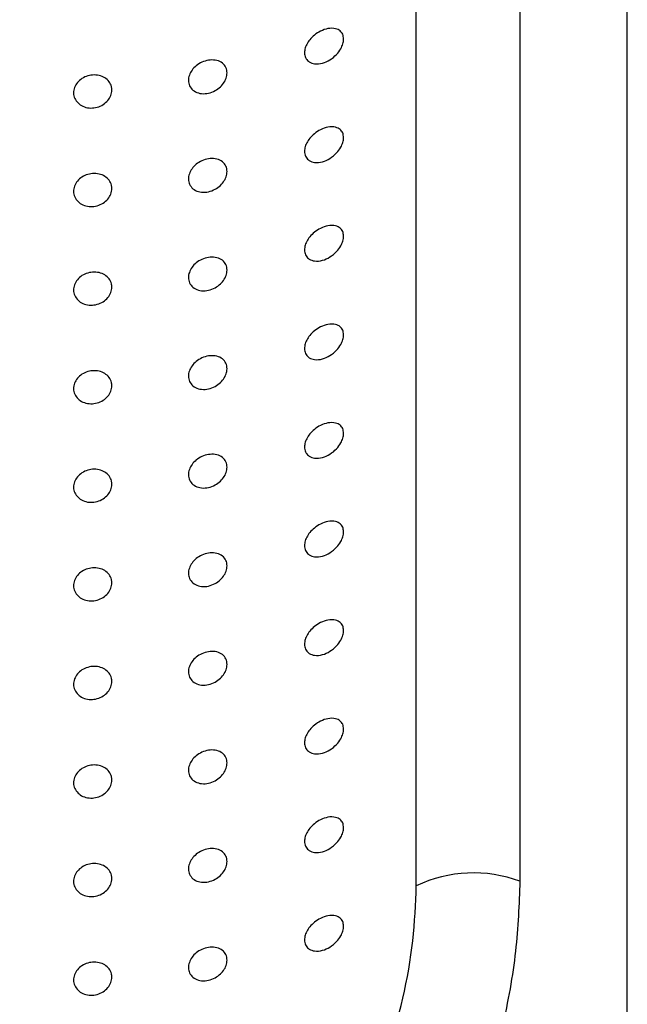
# Model space of a CAD drawing. Header units: millimetres. Extents: x 3904.23 to 3904.53, y 2650.71 to 2651.87.
# Tile 5 of 9: x 3904.4233 to 3904.4393, y 2651.46 to 2651.4859. Entities that reach past the tile are written whole.
import ezdxf

# ---------------------------------------------------------------- set-up
doc = ezdxf.new("R2010")
doc.units = ezdxf.units.MM
doc.layers.add('SANINDUSA', color=3, linetype='Continuous')

msp = doc.modelspace()

# ---------------------------------------------------------------- linework, layer by layer
at = {"layer": 'SANINDUSA'}
for p, q in [((3904.439276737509, 2651.343040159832), (3904.439276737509, 2651.524472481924)), ((3904.433720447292, 2651.463086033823), (3904.433720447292, 2651.50119115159)), ((3904.436448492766, 2651.501311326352), (3904.436448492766, 2651.463206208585))]:
    msp.add_line(p, q, dxfattribs=at)
msp.add_arc((3904.435226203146, 2651.459928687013), 0.003498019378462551, 69.54795182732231, 115.4967279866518, dxfattribs=at)
for points, knots in [([(3904.431806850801, 2651.485404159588), (3904.431802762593, 2651.485361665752), (3904.431794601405, 2651.485276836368), (3904.431728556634, 2651.485132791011), (3904.431614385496, 2651.484980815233), (3904.431446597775, 2651.484844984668), (3904.431243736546, 2651.484754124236), (3904.431051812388, 2651.484736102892), (3904.430903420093, 2651.484787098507), (3904.430811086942, 2651.484878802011), (3904.430770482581, 2651.484999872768), (3904.430780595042, 2651.485135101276), (3904.430830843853, 2651.485267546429), (3904.430917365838, 2651.485396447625), (3904.431042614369, 2651.485518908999), (3904.431207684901, 2651.485623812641), (3904.43140283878, 2651.485689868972), (3904.431584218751, 2651.4856903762), (3904.431713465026, 2651.485629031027), (3904.431791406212, 2651.485534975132), (3904.431801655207, 2651.485448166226), (3904.431806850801, 2651.485404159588)], [0, 0, 0, 0, 0.03978907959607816, 0.07942994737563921, 0.1322427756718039, 0.1987425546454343, 0.2660509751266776, 0.3404266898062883, 0.395718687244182, 0.4419122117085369, 0.488331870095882, 0.5292735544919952, 0.5686186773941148, 0.6107366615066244, 0.6590441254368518, 0.7163031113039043, 0.7836310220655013, 0.8577225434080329, 0.911834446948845, 0.9553056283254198, 1, 1, 1, 1]), ([(3904.428738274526, 2651.48450939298), (3904.428733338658, 2651.484462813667), (3904.428723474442, 2651.484369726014), (3904.428647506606, 2651.48423162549), (3904.428533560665, 2651.484109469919), (3904.428381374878, 2651.484013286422), (3904.428203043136, 2651.483959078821), (3904.428020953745, 2651.483961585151), (3904.42786503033, 2651.48402422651), (3904.427759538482, 2651.484134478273), (3904.427713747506, 2651.484271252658), (3904.427724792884, 2651.484415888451), (3904.427786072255, 2651.484555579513), (3904.427891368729, 2651.484680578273), (3904.428034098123, 2651.484780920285), (3904.428204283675, 2651.484844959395), (3904.428384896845, 2651.484860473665), (3904.428551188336, 2651.484819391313), (3904.428674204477, 2651.484724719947), (3904.42873160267, 2651.484611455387), (3904.428736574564, 2651.484535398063), (3904.428738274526, 2651.48450939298)], [0, 0, 0, 0, 0.04799142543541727, 0.09590972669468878, 0.1457936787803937, 0.2001316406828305, 0.2587127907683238, 0.3192936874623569, 0.3785263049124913, 0.4340093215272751, 0.4855031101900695, 0.5344050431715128, 0.5826622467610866, 0.6321287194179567, 0.6843034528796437, 0.7400684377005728, 0.7992036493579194, 0.859803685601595, 0.918427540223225, 0.9721092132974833, 1, 1, 1, 1]), ([(3904.425702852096, 2651.484060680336), (3904.4256974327, 2651.484012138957), (3904.425686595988, 2651.483915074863), (3904.42560233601, 2651.483779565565), (3904.425477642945, 2651.483670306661), (3904.425319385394, 2651.483599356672), (3904.425145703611, 2651.483576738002), (3904.42497702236, 2651.483606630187), (3904.424834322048, 2651.483685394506), (3904.424734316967, 2651.48380244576), (3904.424687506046, 2651.483943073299), (3904.424697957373, 2651.484091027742), (3904.424763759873, 2651.484230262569), (3904.424877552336, 2651.484346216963), (3904.425027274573, 2651.484426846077), (3904.42519715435, 2651.484463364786), (3904.425368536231, 2651.484450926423), (3904.425521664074, 2651.484389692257), (3904.425636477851, 2651.48428606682), (3904.425694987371, 2651.48416915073), (3904.425700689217, 2651.484090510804), (3904.425702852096, 2651.484060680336)], [0, 0, 0, 0, 0.05243283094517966, 0.1048455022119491, 0.1578253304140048, 0.2118815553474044, 0.2667111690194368, 0.3216554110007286, 0.376138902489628, 0.4299401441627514, 0.4831530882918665, 0.5360144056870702, 0.5887856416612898, 0.641724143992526, 0.6950822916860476, 0.749062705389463, 0.8036928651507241, 0.8586725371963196, 0.9133693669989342, 0.9671384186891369, 1, 1, 1, 1]), ([(3904.431806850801, 2651.482806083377), (3904.431802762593, 2651.482763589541), (3904.431794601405, 2651.482678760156), (3904.431728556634, 2651.482534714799), (3904.431614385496, 2651.482382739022), (3904.431446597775, 2651.482246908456), (3904.431243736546, 2651.482156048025), (3904.431051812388, 2651.482138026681), (3904.430903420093, 2651.482189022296), (3904.430811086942, 2651.4822807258), (3904.430770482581, 2651.482401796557), (3904.430780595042, 2651.482537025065), (3904.430830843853, 2651.482669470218), (3904.430917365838, 2651.482798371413), (3904.431042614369, 2651.482920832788), (3904.431207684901, 2651.48302573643), (3904.43140283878, 2651.483091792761), (3904.431584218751, 2651.483092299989), (3904.431713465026, 2651.483030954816), (3904.431791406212, 2651.482936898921), (3904.431801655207, 2651.482850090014), (3904.431806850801, 2651.482806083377)], [0, 0, 0, 0, 0.03978907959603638, 0.07942994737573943, 0.1322427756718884, 0.1987425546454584, 0.2660509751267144, 0.3404266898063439, 0.395718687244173, 0.4419122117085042, 0.4883318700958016, 0.5292735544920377, 0.5686186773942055, 0.6107366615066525, 0.6590441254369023, 0.7163031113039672, 0.7836310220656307, 0.8577225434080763, 0.9118344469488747, 0.9553056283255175, 1, 1, 1, 1]), ([(3904.428738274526, 2651.481911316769), (3904.428733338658, 2651.481864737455), (3904.428723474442, 2651.481771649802), (3904.428647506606, 2651.481633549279), (3904.428533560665, 2651.481511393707), (3904.428381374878, 2651.481415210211), (3904.428203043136, 2651.48136100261), (3904.428020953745, 2651.48136350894), (3904.42786503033, 2651.481426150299), (3904.427759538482, 2651.481536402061), (3904.427713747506, 2651.481673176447), (3904.427724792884, 2651.48181781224), (3904.427786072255, 2651.481957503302), (3904.427891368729, 2651.482082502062), (3904.428034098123, 2651.482182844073), (3904.428204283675, 2651.482246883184), (3904.428384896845, 2651.482262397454), (3904.428551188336, 2651.482221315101), (3904.428674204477, 2651.482126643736), (3904.42873160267, 2651.482013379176), (3904.428736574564, 2651.481937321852), (3904.428738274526, 2651.481911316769)], [0, 0, 0, 0, 0.04799142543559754, 0.09590972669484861, 0.1457936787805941, 0.2001316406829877, 0.2587127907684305, 0.3192936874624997, 0.3785263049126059, 0.4340093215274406, 0.4855031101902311, 0.5344050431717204, 0.5826622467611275, 0.6321287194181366, 0.6843034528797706, 0.7400684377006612, 0.7992036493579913, 0.8598036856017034, 0.9184275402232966, 0.9721092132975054, 1, 1, 1, 1]), ([(3904.425702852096, 2651.481462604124), (3904.4256974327, 2651.481414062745), (3904.425686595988, 2651.481316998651), (3904.42560233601, 2651.481181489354), (3904.425477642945, 2651.481072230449), (3904.425319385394, 2651.481001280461), (3904.425145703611, 2651.480978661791), (3904.42497702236, 2651.481008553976), (3904.424834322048, 2651.481087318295), (3904.424734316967, 2651.481204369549), (3904.424687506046, 2651.481344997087), (3904.424697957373, 2651.481492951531), (3904.424763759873, 2651.481632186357), (3904.424877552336, 2651.481748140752), (3904.425027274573, 2651.481828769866), (3904.42519715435, 2651.481865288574), (3904.425368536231, 2651.481852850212), (3904.425521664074, 2651.481791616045), (3904.425636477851, 2651.481687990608), (3904.425694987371, 2651.481571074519), (3904.425700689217, 2651.481492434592), (3904.425702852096, 2651.481462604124)], [0, 0, 0, 0, 0.05243283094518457, 0.1048455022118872, 0.1578253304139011, 0.2118815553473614, 0.2667111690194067, 0.3216554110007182, 0.3761389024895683, 0.4299401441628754, 0.483153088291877, 0.5360144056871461, 0.5887856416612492, 0.6417241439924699, 0.6950822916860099, 0.7490627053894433, 0.8036928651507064, 0.8586725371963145, 0.9133693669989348, 0.9671384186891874, 1, 1, 1, 1]), ([(3904.431806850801, 2651.480208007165), (3904.431802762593, 2651.48016551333), (3904.431794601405, 2651.480080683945), (3904.431728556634, 2651.479936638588), (3904.431614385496, 2651.479784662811), (3904.431446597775, 2651.479648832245), (3904.431243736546, 2651.479557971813), (3904.431051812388, 2651.47953995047), (3904.430903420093, 2651.479590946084), (3904.430811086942, 2651.479682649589), (3904.430770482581, 2651.479803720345), (3904.430780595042, 2651.479938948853), (3904.430830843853, 2651.480071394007), (3904.430917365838, 2651.480200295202), (3904.431042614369, 2651.480322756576), (3904.431207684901, 2651.480427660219), (3904.43140283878, 2651.480493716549), (3904.431584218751, 2651.480494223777), (3904.431713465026, 2651.480432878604), (3904.431791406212, 2651.48033882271), (3904.431801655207, 2651.480252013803), (3904.431806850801, 2651.480208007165)], [0, 0, 0, 0, 0.03978907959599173, 0.07942994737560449, 0.1322427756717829, 0.1987425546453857, 0.2660509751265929, 0.3404266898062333, 0.3957186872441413, 0.4419122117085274, 0.4883318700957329, 0.5292735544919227, 0.56861867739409, 0.6107366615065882, 0.6590441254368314, 0.7163031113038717, 0.7836310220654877, 0.8577225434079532, 0.9118344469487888, 0.9553056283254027, 1, 1, 1, 1]), ([(3904.428738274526, 2651.479313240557), (3904.428733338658, 2651.479266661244), (3904.428723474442, 2651.479173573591), (3904.428647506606, 2651.479035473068), (3904.428533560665, 2651.478913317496), (3904.428381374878, 2651.478817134), (3904.428203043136, 2651.478762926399), (3904.428020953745, 2651.478765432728), (3904.42786503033, 2651.478828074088), (3904.427759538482, 2651.47893832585), (3904.427713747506, 2651.479075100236), (3904.427724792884, 2651.479219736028), (3904.427786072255, 2651.47935942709), (3904.427891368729, 2651.47948442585), (3904.428034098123, 2651.479584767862), (3904.428204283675, 2651.479648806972), (3904.428384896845, 2651.479664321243), (3904.428551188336, 2651.47962323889), (3904.428674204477, 2651.479528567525), (3904.42873160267, 2651.479415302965), (3904.428736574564, 2651.47933924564), (3904.428738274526, 2651.479313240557)], [0, 0, 0, 0, 0.04799142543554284, 0.09590972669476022, 0.1457936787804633, 0.2001316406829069, 0.2587127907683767, 0.3192936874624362, 0.3785263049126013, 0.4340093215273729, 0.485503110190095, 0.5344050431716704, 0.5826622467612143, 0.6321287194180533, 0.6843034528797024, 0.740068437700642, 0.7992036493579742, 0.8598036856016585, 0.9184275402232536, 0.9721092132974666, 1, 1, 1, 1]), ([(3904.425702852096, 2651.478864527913), (3904.4256974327, 2651.478815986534), (3904.425686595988, 2651.47871892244), (3904.42560233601, 2651.478583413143), (3904.425477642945, 2651.478474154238), (3904.425319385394, 2651.478403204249), (3904.425145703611, 2651.47838058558), (3904.42497702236, 2651.478410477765), (3904.424834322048, 2651.478489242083), (3904.424734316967, 2651.478606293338), (3904.424687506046, 2651.478746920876), (3904.424697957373, 2651.478894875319), (3904.424763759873, 2651.479034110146), (3904.424877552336, 2651.479150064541), (3904.425027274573, 2651.479230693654), (3904.42519715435, 2651.479267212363), (3904.425368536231, 2651.479254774), (3904.425521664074, 2651.479193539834), (3904.425636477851, 2651.479089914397), (3904.425694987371, 2651.478972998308), (3904.425700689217, 2651.478894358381), (3904.425702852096, 2651.478864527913)], [0, 0, 0, 0, 0.05243283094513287, 0.10484550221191, 0.1578253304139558, 0.2118815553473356, 0.2667111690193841, 0.3216554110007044, 0.3761389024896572, 0.4299401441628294, 0.4831530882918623, 0.5360144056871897, 0.5887856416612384, 0.6417241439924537, 0.6950822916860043, 0.7490627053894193, 0.8036928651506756, 0.8586725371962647, 0.9133693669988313, 0.9671384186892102, 1, 1, 1, 1]), ([(3904.431806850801, 2651.477609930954), (3904.431802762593, 2651.477567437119), (3904.431794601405, 2651.477482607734), (3904.431728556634, 2651.477338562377), (3904.431614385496, 2651.4771865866), (3904.431446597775, 2651.477050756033), (3904.431243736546, 2651.476959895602), (3904.431051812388, 2651.476941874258), (3904.430903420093, 2651.476992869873), (3904.430811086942, 2651.477084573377), (3904.430770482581, 2651.477205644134), (3904.430780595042, 2651.477340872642), (3904.430830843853, 2651.477473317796), (3904.430917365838, 2651.47760221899), (3904.431042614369, 2651.477724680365), (3904.431207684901, 2651.477829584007), (3904.43140283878, 2651.477895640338), (3904.431584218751, 2651.477896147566), (3904.431713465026, 2651.477834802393), (3904.431791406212, 2651.477740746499), (3904.431801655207, 2651.477653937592), (3904.431806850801, 2651.477609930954)], [0, 0, 0, 0, 0.03978907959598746, 0.0794299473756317, 0.1322427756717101, 0.1987425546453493, 0.2660509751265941, 0.3404266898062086, 0.3957186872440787, 0.4419122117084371, 0.4883318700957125, 0.5292735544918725, 0.5686186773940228, 0.6107366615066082, 0.6590441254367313, 0.7163031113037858, 0.7836310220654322, 0.8577225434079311, 0.9118344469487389, 0.9553056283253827, 0.9999999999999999, 0.9999999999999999, 0.9999999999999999, 0.9999999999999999]), ([(3904.428738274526, 2651.476715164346), (3904.428733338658, 2651.476668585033), (3904.428723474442, 2651.47657549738), (3904.428647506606, 2651.476437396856), (3904.428533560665, 2651.476315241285), (3904.428381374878, 2651.476219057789), (3904.428203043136, 2651.476164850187), (3904.428020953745, 2651.476167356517), (3904.42786503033, 2651.476229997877), (3904.427759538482, 2651.476340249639), (3904.427713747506, 2651.476477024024), (3904.427724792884, 2651.476621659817), (3904.427786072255, 2651.476761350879), (3904.427891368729, 2651.476886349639), (3904.428034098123, 2651.47698669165), (3904.428204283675, 2651.477050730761), (3904.428384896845, 2651.477066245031), (3904.428551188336, 2651.477025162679), (3904.428674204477, 2651.476930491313), (3904.42873160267, 2651.476817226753), (3904.428736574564, 2651.476741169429), (3904.428738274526, 2651.476715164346)], [0, 0, 0, 0, 0.04799142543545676, 0.09590972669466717, 0.145793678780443, 0.2001316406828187, 0.2587127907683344, 0.3192936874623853, 0.3785263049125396, 0.43400932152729, 0.4855031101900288, 0.5344050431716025, 0.5826622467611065, 0.6321287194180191, 0.684303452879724, 0.740068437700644, 0.7992036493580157, 0.8598036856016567, 0.9184275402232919, 0.9721092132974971, 1, 1, 1, 1]), ([(3904.425702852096, 2651.476266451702), (3904.4256974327, 2651.476217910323), (3904.425686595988, 2651.476120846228), (3904.42560233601, 2651.475985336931), (3904.425477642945, 2651.475876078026), (3904.425319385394, 2651.475805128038), (3904.425145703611, 2651.475782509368), (3904.42497702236, 2651.475812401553), (3904.424834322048, 2651.475891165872), (3904.424734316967, 2651.476008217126), (3904.424687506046, 2651.476148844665), (3904.424697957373, 2651.476296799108), (3904.424763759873, 2651.476436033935), (3904.424877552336, 2651.476551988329), (3904.425027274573, 2651.476632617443), (3904.42519715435, 2651.476669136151), (3904.425368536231, 2651.476656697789), (3904.425521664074, 2651.476595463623), (3904.425636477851, 2651.476491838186), (3904.425694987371, 2651.476374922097), (3904.425700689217, 2651.47629628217), (3904.425702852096, 2651.476266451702)], [0, 0, 0, 0, 0.05243283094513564, 0.1048455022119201, 0.1578253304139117, 0.2118815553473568, 0.2667111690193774, 0.3216554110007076, 0.376138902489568, 0.42994014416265, 0.4831530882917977, 0.5360144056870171, 0.5887856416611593, 0.6417241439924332, 0.6950822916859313, 0.7490627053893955, 0.8036928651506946, 0.8586725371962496, 0.913369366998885, 0.9671384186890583, 1, 1, 1, 1]), ([(3904.431806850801, 2651.475011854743), (3904.431802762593, 2651.474969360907), (3904.431794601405, 2651.474884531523), (3904.431728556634, 2651.474740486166), (3904.431614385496, 2651.474588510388), (3904.431446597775, 2651.474452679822), (3904.431243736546, 2651.474361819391), (3904.431051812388, 2651.474343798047), (3904.430903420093, 2651.474394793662), (3904.430811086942, 2651.474486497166), (3904.430770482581, 2651.474607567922), (3904.430780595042, 2651.47474279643), (3904.430830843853, 2651.474875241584), (3904.430917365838, 2651.475004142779), (3904.431042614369, 2651.475126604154), (3904.431207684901, 2651.475231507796), (3904.43140283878, 2651.475297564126), (3904.431584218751, 2651.475298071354), (3904.431713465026, 2651.475236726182), (3904.431791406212, 2651.475142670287), (3904.431801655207, 2651.47505586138), (3904.431806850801, 2651.475011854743)], [0, 0, 0, 0, 0.03978907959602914, 0.07942994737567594, 0.1322427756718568, 0.1987425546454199, 0.266050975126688, 0.3404266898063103, 0.3957186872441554, 0.4419122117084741, 0.4883318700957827, 0.5292735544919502, 0.5686186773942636, 0.6107366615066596, 0.6590441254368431, 0.7163031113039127, 0.7836310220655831, 0.8577225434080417, 0.9118344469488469, 0.9553056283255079, 1, 1, 1, 1]), ([(3904.428738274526, 2651.474117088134), (3904.428733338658, 2651.474070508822), (3904.428723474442, 2651.473977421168), (3904.428647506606, 2651.473839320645), (3904.428533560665, 2651.473717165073), (3904.428381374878, 2651.473620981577), (3904.428203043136, 2651.473566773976), (3904.428020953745, 2651.473569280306), (3904.42786503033, 2651.473631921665), (3904.427759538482, 2651.473742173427), (3904.427713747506, 2651.473878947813), (3904.427724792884, 2651.474023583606), (3904.427786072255, 2651.474163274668), (3904.427891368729, 2651.474288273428), (3904.428034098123, 2651.474388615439), (3904.428204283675, 2651.47445265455), (3904.428384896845, 2651.47446816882), (3904.428551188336, 2651.474427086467), (3904.428674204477, 2651.474332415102), (3904.42873160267, 2651.474219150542), (3904.428736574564, 2651.474143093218), (3904.428738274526, 2651.474117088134)], [0, 0, 0, 0, 0.04799142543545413, 0.0959097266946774, 0.1457936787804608, 0.200131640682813, 0.2587127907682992, 0.319293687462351, 0.3785263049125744, 0.4340093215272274, 0.4855031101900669, 0.5344050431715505, 0.5826622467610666, 0.6321287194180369, 0.6843034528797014, 0.7400684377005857, 0.7992036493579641, 0.8598036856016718, 0.9184275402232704, 0.9721092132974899, 0.9999999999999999, 0.9999999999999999, 0.9999999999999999, 0.9999999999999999]), ([(3904.425702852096, 2651.47366837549), (3904.4256974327, 2651.473619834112), (3904.425686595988, 2651.473522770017), (3904.42560233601, 2651.47338726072), (3904.425477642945, 2651.473278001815), (3904.425319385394, 2651.473207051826), (3904.425145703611, 2651.473184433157), (3904.42497702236, 2651.473214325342), (3904.424834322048, 2651.47329308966), (3904.424734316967, 2651.473410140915), (3904.424687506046, 2651.473550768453), (3904.424697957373, 2651.473698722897), (3904.424763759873, 2651.473837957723), (3904.424877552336, 2651.473953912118), (3904.425027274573, 2651.474034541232), (3904.42519715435, 2651.47407105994), (3904.425368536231, 2651.474058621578), (3904.425521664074, 2651.473997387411), (3904.425636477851, 2651.473893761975), (3904.425694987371, 2651.473776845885), (3904.425700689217, 2651.473698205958), (3904.425702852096, 2651.47366837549)], [0, 0, 0, 0, 0.0524328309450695, 0.1048455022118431, 0.1578253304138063, 0.2118815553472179, 0.2667111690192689, 0.3216554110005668, 0.3761389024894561, 0.429940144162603, 0.4831530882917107, 0.5360144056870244, 0.5887856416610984, 0.6417241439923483, 0.6950822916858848, 0.7490627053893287, 0.8036928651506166, 0.8586725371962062, 0.9133693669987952, 0.9671384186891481, 1, 1, 1, 1]), ([(3904.431806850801, 2651.472413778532), (3904.431802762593, 2651.472371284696), (3904.431794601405, 2651.472286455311), (3904.431728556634, 2651.472142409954), (3904.431614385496, 2651.471990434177), (3904.431446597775, 2651.471854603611), (3904.431243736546, 2651.47176374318), (3904.431051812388, 2651.471745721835), (3904.430903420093, 2651.471796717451), (3904.430811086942, 2651.471888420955), (3904.430770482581, 2651.472009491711), (3904.430780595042, 2651.472144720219), (3904.430830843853, 2651.472277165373), (3904.430917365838, 2651.472406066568), (3904.431042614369, 2651.472528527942), (3904.431207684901, 2651.472633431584), (3904.43140283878, 2651.472699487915), (3904.431584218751, 2651.472699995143), (3904.431713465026, 2651.47263864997), (3904.431791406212, 2651.472544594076), (3904.431801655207, 2651.472457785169), (3904.431806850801, 2651.472413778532)], [0, 0, 0, 0, 0.03978907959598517, 0.07942994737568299, 0.1322427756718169, 0.1987425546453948, 0.2660509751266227, 0.340426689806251, 0.3957186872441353, 0.4419122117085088, 0.4883318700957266, 0.5292735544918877, 0.5686186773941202, 0.6107366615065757, 0.6590441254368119, 0.7163031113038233, 0.7836310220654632, 0.8577225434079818, 0.9118344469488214, 0.9553056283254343, 1, 1, 1, 1]), ([(3904.428738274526, 2651.471519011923), (3904.428733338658, 2651.47147243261), (3904.428723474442, 2651.471379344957), (3904.428647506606, 2651.471241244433), (3904.428533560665, 2651.471119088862), (3904.428381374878, 2651.471022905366), (3904.428203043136, 2651.470968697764), (3904.428020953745, 2651.470971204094), (3904.42786503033, 2651.471033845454), (3904.427759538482, 2651.471144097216), (3904.427713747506, 2651.471280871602), (3904.427724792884, 2651.471425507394), (3904.427786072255, 2651.471565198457), (3904.427891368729, 2651.471690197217), (3904.428034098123, 2651.471790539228), (3904.428204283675, 2651.471854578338), (3904.428384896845, 2651.471870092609), (3904.428551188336, 2651.471829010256), (3904.428674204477, 2651.471734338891), (3904.42873160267, 2651.47162107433), (3904.428736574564, 2651.471545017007), (3904.428738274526, 2651.471519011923)], [0, 0, 0, 0, 0.04799142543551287, 0.09590972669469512, 0.145793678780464, 0.2001316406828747, 0.2587127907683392, 0.3192936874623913, 0.3785263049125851, 0.4340093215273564, 0.4855031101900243, 0.5344050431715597, 0.5826622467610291, 0.6321287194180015, 0.6843034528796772, 0.7400684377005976, 0.7992036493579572, 0.8598036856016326, 0.9184275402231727, 0.97210921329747, 1, 1, 1, 1]), ([(3904.425702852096, 2651.471070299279), (3904.4256974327, 2651.4710217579), (3904.425686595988, 2651.470924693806), (3904.42560233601, 2651.470789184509), (3904.425477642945, 2651.470679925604), (3904.425319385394, 2651.470608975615), (3904.425145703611, 2651.470586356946), (3904.42497702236, 2651.470616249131), (3904.424834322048, 2651.470695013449), (3904.424734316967, 2651.470812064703), (3904.424687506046, 2651.470952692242), (3904.424697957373, 2651.471100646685), (3904.424763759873, 2651.471239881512), (3904.424877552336, 2651.471355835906), (3904.425027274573, 2651.47143646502), (3904.42519715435, 2651.471472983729), (3904.425368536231, 2651.471460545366), (3904.425521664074, 2651.4713993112), (3904.425636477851, 2651.471295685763), (3904.425694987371, 2651.471178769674), (3904.425700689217, 2651.471100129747), (3904.425702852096, 2651.471070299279)], [0, 0, 0, 0, 0.05243283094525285, 0.1048455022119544, 0.1578253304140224, 0.2118815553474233, 0.2667111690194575, 0.321655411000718, 0.3761389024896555, 0.4299401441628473, 0.4831530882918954, 0.5360144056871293, 0.5887856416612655, 0.6417241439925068, 0.6950822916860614, 0.7490627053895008, 0.8036928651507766, 0.8586725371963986, 0.9133693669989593, 0.9671384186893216, 1, 1, 1, 1]), ([(3904.431806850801, 2651.46981570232), (3904.431802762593, 2651.469773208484), (3904.431794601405, 2651.4696883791), (3904.431728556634, 2651.469544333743), (3904.431614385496, 2651.469392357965), (3904.431446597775, 2651.469256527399), (3904.431243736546, 2651.469165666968), (3904.431051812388, 2651.469147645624), (3904.430903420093, 2651.469198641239), (3904.430811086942, 2651.469290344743), (3904.430770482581, 2651.4694114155), (3904.430780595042, 2651.469546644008), (3904.430830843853, 2651.469679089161), (3904.430917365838, 2651.469807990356), (3904.431042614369, 2651.469930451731), (3904.431207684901, 2651.470035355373), (3904.43140283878, 2651.470101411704), (3904.431584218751, 2651.470101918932), (3904.431713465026, 2651.470040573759), (3904.431791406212, 2651.469946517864), (3904.431801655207, 2651.469859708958), (3904.431806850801, 2651.46981570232)], [0, 0, 0, 0, 0.03978907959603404, 0.07942994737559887, 0.1322427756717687, 0.1987425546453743, 0.2660509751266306, 0.340426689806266, 0.3957186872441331, 0.441912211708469, 0.4883318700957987, 0.5292735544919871, 0.5686186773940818, 0.610736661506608, 0.6590441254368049, 0.716303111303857, 0.7836310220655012, 0.8577225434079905, 0.9118344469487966, 0.9553056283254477, 1, 1, 1, 1]), ([(3904.428738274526, 2651.468920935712), (3904.428733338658, 2651.468874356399), (3904.428723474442, 2651.468781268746), (3904.428647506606, 2651.468643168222), (3904.428533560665, 2651.46852101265), (3904.428381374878, 2651.468424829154), (3904.428203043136, 2651.468370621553), (3904.428020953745, 2651.468373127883), (3904.42786503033, 2651.468435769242), (3904.427759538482, 2651.468546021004), (3904.427713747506, 2651.46868279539), (3904.427724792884, 2651.468827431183), (3904.427786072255, 2651.468967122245), (3904.427891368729, 2651.469092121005), (3904.428034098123, 2651.469192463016), (3904.428204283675, 2651.469256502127), (3904.428384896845, 2651.469272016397), (3904.428551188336, 2651.469230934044), (3904.428674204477, 2651.46913626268), (3904.42873160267, 2651.469022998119), (3904.428736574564, 2651.468946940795), (3904.428738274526, 2651.468920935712)], [0, 0, 0, 0, 0.04799142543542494, 0.09590972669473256, 0.145793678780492, 0.2001316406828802, 0.2587127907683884, 0.3192936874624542, 0.3785263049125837, 0.4340093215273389, 0.4855031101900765, 0.5344050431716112, 0.5826622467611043, 0.632128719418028, 0.6843034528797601, 0.7400684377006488, 0.7992036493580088, 0.8598036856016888, 0.9184275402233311, 0.9721092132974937, 1, 1, 1, 1]), ([(3904.425702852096, 2651.468472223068), (3904.4256974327, 2651.468423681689), (3904.425686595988, 2651.468326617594), (3904.42560233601, 2651.468191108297), (3904.425477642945, 2651.468081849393), (3904.425319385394, 2651.468010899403), (3904.425145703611, 2651.467988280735), (3904.42497702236, 2651.46801817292), (3904.424834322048, 2651.468096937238), (3904.424734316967, 2651.468213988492), (3904.424687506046, 2651.46835461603), (3904.424697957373, 2651.468502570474), (3904.424763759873, 2651.468641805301), (3904.424877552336, 2651.468757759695), (3904.425027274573, 2651.468838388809), (3904.42519715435, 2651.468874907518), (3904.425368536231, 2651.468862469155), (3904.425521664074, 2651.468801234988), (3904.425636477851, 2651.468697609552), (3904.425694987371, 2651.468580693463), (3904.425700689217, 2651.468502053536), (3904.425702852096, 2651.468472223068)], [0, 0, 0, 0, 0.0524328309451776, 0.1048455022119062, 0.1578253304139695, 0.211881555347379, 0.2667111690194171, 0.3216554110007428, 0.3761389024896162, 0.4299401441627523, 0.4831530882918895, 0.5360144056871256, 0.5887856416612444, 0.6417241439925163, 0.6950822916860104, 0.7490627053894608, 0.8036928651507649, 0.8586725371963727, 0.9133693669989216, 0.9671384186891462, 1, 1, 1, 1]), ([(3904.431806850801, 2651.467217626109), (3904.431802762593, 2651.467175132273), (3904.431794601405, 2651.467090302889), (3904.431728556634, 2651.466946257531), (3904.431614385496, 2651.466794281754), (3904.431446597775, 2651.466658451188), (3904.431243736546, 2651.466567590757), (3904.431051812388, 2651.466549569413), (3904.430903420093, 2651.466600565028), (3904.430811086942, 2651.466692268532), (3904.430770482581, 2651.466813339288), (3904.430780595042, 2651.466948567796), (3904.430830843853, 2651.46708101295), (3904.430917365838, 2651.467209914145), (3904.431042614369, 2651.46733237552), (3904.431207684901, 2651.467437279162), (3904.43140283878, 2651.467503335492), (3904.431584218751, 2651.46750384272), (3904.431713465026, 2651.467442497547), (3904.431791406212, 2651.467348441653), (3904.431801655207, 2651.467261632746), (3904.431806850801, 2651.467217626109)], [0, 0, 0, 0, 0.03978907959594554, 0.07942994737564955, 0.13224277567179, 0.1987425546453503, 0.2660509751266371, 0.3404266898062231, 0.3957186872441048, 0.4419122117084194, 0.4883318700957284, 0.5292735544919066, 0.5686186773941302, 0.6107366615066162, 0.6590441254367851, 0.7163031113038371, 0.7836310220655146, 0.8577225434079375, 0.9118344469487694, 0.9553056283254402, 1, 1, 1, 1]), ([(3904.428738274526, 2651.4663228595), (3904.428733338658, 2651.466276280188), (3904.428723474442, 2651.466183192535), (3904.428647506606, 2651.466045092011), (3904.428533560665, 2651.465922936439), (3904.428381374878, 2651.465826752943), (3904.428203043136, 2651.465772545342), (3904.428020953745, 2651.465775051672), (3904.42786503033, 2651.465837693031), (3904.427759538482, 2651.465947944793), (3904.427713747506, 2651.466084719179), (3904.427724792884, 2651.466229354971), (3904.427786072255, 2651.466369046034), (3904.427891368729, 2651.466494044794), (3904.428034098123, 2651.466594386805), (3904.428204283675, 2651.466658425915), (3904.428384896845, 2651.466673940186), (3904.428551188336, 2651.466632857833), (3904.428674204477, 2651.466538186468), (3904.42873160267, 2651.466424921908), (3904.428736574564, 2651.466348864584), (3904.428738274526, 2651.4663228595)], [0, 0, 0, 0, 0.0479914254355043, 0.09590972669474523, 0.1457936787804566, 0.2001316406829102, 0.2587127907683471, 0.3192936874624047, 0.378526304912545, 0.4340093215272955, 0.4855031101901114, 0.5344050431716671, 0.5826622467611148, 0.6321287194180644, 0.6843034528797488, 0.7400684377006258, 0.7992036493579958, 0.8598036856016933, 0.9184275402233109, 0.9721092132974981, 1, 1, 1, 1]), ([(3904.425702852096, 2651.465874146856), (3904.4256974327, 2651.465825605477), (3904.425686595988, 2651.465728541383), (3904.42560233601, 2651.465593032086), (3904.425477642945, 2651.465483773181), (3904.425319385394, 2651.465412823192), (3904.425145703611, 2651.465390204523), (3904.42497702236, 2651.465420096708), (3904.424834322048, 2651.465498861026), (3904.424734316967, 2651.465615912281), (3904.424687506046, 2651.465756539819), (3904.424697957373, 2651.465904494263), (3904.424763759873, 2651.46604372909), (3904.424877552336, 2651.466159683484), (3904.425027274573, 2651.466240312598), (3904.42519715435, 2651.466276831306), (3904.425368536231, 2651.466264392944), (3904.425521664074, 2651.466203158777), (3904.425636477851, 2651.46609953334), (3904.425694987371, 2651.465982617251), (3904.425700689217, 2651.465903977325), (3904.425702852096, 2651.465874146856)], [0, 0, 0, 0, 0.05243283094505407, 0.1048455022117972, 0.1578253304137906, 0.2118815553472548, 0.2667111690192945, 0.3216554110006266, 0.3761389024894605, 0.4299401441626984, 0.4831530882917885, 0.5360144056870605, 0.5887856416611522, 0.6417241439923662, 0.6950822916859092, 0.7490627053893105, 0.803692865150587, 0.8586725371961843, 0.9133693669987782, 0.9671384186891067, 1, 1, 1, 1]), ([(3904.431806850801, 2651.464619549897), (3904.431802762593, 2651.464577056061), (3904.431794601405, 2651.464492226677), (3904.431728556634, 2651.46434818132), (3904.431614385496, 2651.464196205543), (3904.431446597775, 2651.464060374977), (3904.431243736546, 2651.463969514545), (3904.431051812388, 2651.463951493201), (3904.430903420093, 2651.464002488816), (3904.430811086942, 2651.46409419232), (3904.430770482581, 2651.464215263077), (3904.430780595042, 2651.464350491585), (3904.430830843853, 2651.464482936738), (3904.430917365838, 2651.464611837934), (3904.431042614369, 2651.464734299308), (3904.431207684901, 2651.46483920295), (3904.43140283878, 2651.464905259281), (3904.431584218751, 2651.464905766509), (3904.431713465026, 2651.464844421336), (3904.431791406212, 2651.464750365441), (3904.431801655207, 2651.464663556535), (3904.431806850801, 2651.464619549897)], [0, 0, 0, 0, 0.03978907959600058, 0.07942994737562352, 0.1322427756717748, 0.1987425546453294, 0.266050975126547, 0.3404266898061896, 0.3957186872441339, 0.4419122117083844, 0.4883318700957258, 0.5292735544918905, 0.5686186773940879, 0.6107366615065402, 0.6590441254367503, 0.716303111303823, 0.7836310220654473, 0.8577225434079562, 0.9118344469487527, 0.955305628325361, 1, 1, 1, 1]), ([(3904.428738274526, 2651.463724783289), (3904.428733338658, 2651.463678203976), (3904.428723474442, 2651.463585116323), (3904.428647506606, 2651.463447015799), (3904.428533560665, 2651.463324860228), (3904.428381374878, 2651.463228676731), (3904.428203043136, 2651.463174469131), (3904.428020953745, 2651.46317697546), (3904.42786503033, 2651.463239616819), (3904.427759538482, 2651.463349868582), (3904.427713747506, 2651.463486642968), (3904.427724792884, 2651.46363127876), (3904.427786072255, 2651.463770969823), (3904.427891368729, 2651.463895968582), (3904.428034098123, 2651.463996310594), (3904.428204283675, 2651.464060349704), (3904.428384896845, 2651.464075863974), (3904.428551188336, 2651.464034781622), (3904.428674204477, 2651.463940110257), (3904.42873160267, 2651.463826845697), (3904.428736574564, 2651.463750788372), (3904.428738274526, 2651.463724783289)], [0, 0, 0, 0, 0.04799142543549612, 0.09590972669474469, 0.1457936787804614, 0.2001316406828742, 0.2587127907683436, 0.3192936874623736, 0.3785263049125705, 0.4340093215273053, 0.4855031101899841, 0.5344050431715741, 0.5826622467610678, 0.6321287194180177, 0.6843034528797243, 0.7400684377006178, 0.7992036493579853, 0.8598036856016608, 0.9184275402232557, 0.9721092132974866, 1, 1, 1, 1]), ([(3904.425702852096, 2651.463276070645), (3904.4256974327, 2651.463227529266), (3904.425686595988, 2651.463130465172), (3904.42560233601, 2651.462994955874), (3904.425477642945, 2651.46288569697), (3904.425319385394, 2651.462814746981), (3904.425145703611, 2651.462792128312), (3904.42497702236, 2651.462822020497), (3904.424834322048, 2651.462900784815), (3904.424734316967, 2651.463017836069), (3904.424687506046, 2651.463158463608), (3904.424697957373, 2651.463306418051), (3904.424763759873, 2651.463445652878), (3904.424877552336, 2651.463561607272), (3904.425027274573, 2651.463642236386), (3904.42519715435, 2651.463678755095), (3904.425368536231, 2651.463666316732), (3904.425521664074, 2651.463605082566), (3904.425636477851, 2651.463501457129), (3904.425694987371, 2651.46338454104), (3904.425700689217, 2651.463305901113), (3904.425702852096, 2651.463276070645)], [0, 0, 0, 0, 0.05243283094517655, 0.104845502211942, 0.1578253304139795, 0.2118815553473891, 0.266711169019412, 0.3216554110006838, 0.376138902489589, 0.4299401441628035, 0.4831530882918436, 0.536014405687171, 0.5887856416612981, 0.6417241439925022, 0.6950822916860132, 0.7490627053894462, 0.8036928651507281, 0.8586725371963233, 0.9133693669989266, 0.9671384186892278, 1, 1, 1, 1]), ([(3904.436448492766, 2651.463206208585), (3904.43642569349, 2651.46259888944), (3904.436379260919, 2651.461362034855), (3904.435972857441, 2651.459139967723), (3904.435237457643, 2651.456655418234), (3904.434072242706, 2651.454005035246), (3904.432523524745, 2651.451472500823), (3904.430784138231, 2651.449442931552), (3904.428973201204, 2651.447924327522), (3904.426857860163, 2651.446650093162), (3904.424674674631, 2651.445945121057), (3904.423118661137, 2651.445907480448), (3904.422682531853, 2651.4458969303)], [0, 0, 0, 0, 0.08319533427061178, 0.169434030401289, 0.2841737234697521, 0.402055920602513, 0.5222686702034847, 0.6456285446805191, 0.7268717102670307, 0.8100022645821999, 0.9467462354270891, 1, 1, 1, 1]), ([(3904.422756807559, 2651.44862829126), (3904.423575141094, 2651.44870904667), (3904.425442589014, 2651.448893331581), (3904.427714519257, 2651.450370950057), (3904.429538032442, 2651.452196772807), (3904.430926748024, 2651.454119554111), (3904.432085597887, 2651.456265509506), (3904.433073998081, 2651.458800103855), (3904.433643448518, 2651.461160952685), (3904.433701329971, 2651.462608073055), (3904.433720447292, 2651.463086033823)], [0, 0, 0, 0, 0.1215808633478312, 0.2774491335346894, 0.3911785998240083, 0.5080604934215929, 0.6310495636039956, 0.756314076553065, 0.9195144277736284, 1, 1, 1, 1]), ([(3904.431806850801, 2651.462021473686), (3904.431802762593, 2651.46197897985), (3904.431794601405, 2651.461894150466), (3904.431728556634, 2651.461750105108), (3904.431614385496, 2651.461598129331), (3904.431446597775, 2651.461462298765), (3904.431243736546, 2651.461371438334), (3904.431051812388, 2651.46135341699), (3904.430903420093, 2651.461404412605), (3904.430811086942, 2651.461496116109), (3904.430770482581, 2651.461617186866), (3904.430780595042, 2651.461752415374), (3904.430830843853, 2651.461884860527), (3904.430917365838, 2651.462013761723), (3904.431042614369, 2651.462136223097), (3904.431207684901, 2651.462241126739), (3904.43140283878, 2651.46230718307), (3904.431584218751, 2651.462307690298), (3904.431713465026, 2651.462246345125), (3904.431791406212, 2651.46215228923), (3904.431801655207, 2651.462065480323), (3904.431806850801, 2651.462021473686)], [0, 0, 0, 0, 0.03978907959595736, 0.0794299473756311, 0.1322427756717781, 0.1987425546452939, 0.2660509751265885, 0.3404266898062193, 0.3957186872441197, 0.4419122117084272, 0.4883318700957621, 0.5292735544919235, 0.5686186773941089, 0.610736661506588, 0.6590441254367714, 0.7163031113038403, 0.7836310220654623, 0.8577225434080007, 0.9118344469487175, 0.9553056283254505, 1, 1, 1, 1]), ([(3904.428738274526, 2651.461126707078), (3904.428733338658, 2651.461080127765), (3904.428723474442, 2651.460987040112), (3904.428647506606, 2651.460848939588), (3904.428533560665, 2651.460726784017), (3904.428381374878, 2651.46063060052), (3904.428203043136, 2651.460576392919), (3904.428020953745, 2651.460578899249), (3904.42786503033, 2651.460641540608), (3904.427759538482, 2651.460751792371), (3904.427713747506, 2651.460888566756), (3904.427724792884, 2651.461033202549), (3904.427786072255, 2651.461172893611), (3904.427891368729, 2651.461297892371), (3904.428034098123, 2651.461398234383), (3904.428204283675, 2651.461462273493), (3904.428384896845, 2651.461477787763), (3904.428551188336, 2651.461436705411), (3904.428674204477, 2651.461342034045), (3904.42873160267, 2651.461228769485), (3904.428736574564, 2651.461152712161), (3904.428738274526, 2651.461126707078)], [0, 0, 0, 0, 0.04799142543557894, 0.09590972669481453, 0.1457936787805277, 0.2001316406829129, 0.2587127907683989, 0.3192936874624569, 0.378526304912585, 0.4340093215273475, 0.4855031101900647, 0.5344050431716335, 0.5826622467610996, 0.6321287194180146, 0.6843034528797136, 0.7400684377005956, 0.7992036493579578, 0.8598036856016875, 0.9184275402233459, 0.972109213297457, 1, 1, 1, 1]), ([(3904.425702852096, 2651.460677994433), (3904.4256974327, 2651.460629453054), (3904.425686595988, 2651.46053238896), (3904.42560233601, 2651.460396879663), (3904.425477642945, 2651.460287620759), (3904.425319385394, 2651.46021667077), (3904.425145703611, 2651.4601940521), (3904.42497702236, 2651.460223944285), (3904.424834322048, 2651.460302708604), (3904.424734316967, 2651.460419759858), (3904.424687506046, 2651.460560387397), (3904.424697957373, 2651.46070834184), (3904.424763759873, 2651.460847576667), (3904.424877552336, 2651.460963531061), (3904.425027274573, 2651.461044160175), (3904.42519715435, 2651.461080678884), (3904.425368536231, 2651.461068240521), (3904.425521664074, 2651.461007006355), (3904.425636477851, 2651.460903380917), (3904.425694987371, 2651.460786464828), (3904.425700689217, 2651.460707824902), (3904.425702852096, 2651.460677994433)], [0, 0, 0, 0, 0.05243283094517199, 0.1048455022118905, 0.1578253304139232, 0.2118815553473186, 0.2667111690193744, 0.3216554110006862, 0.3761389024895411, 0.4299401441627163, 0.4831530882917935, 0.5360144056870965, 0.5887856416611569, 0.641724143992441, 0.6950822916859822, 0.749062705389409, 0.803692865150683, 0.858672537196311, 0.9133693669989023, 0.9671384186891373, 1, 1, 1, 1])]:
    msp.add_open_spline(points, degree=3, knots=knots, dxfattribs=at)

doc.saveas('drawing.dxf')
